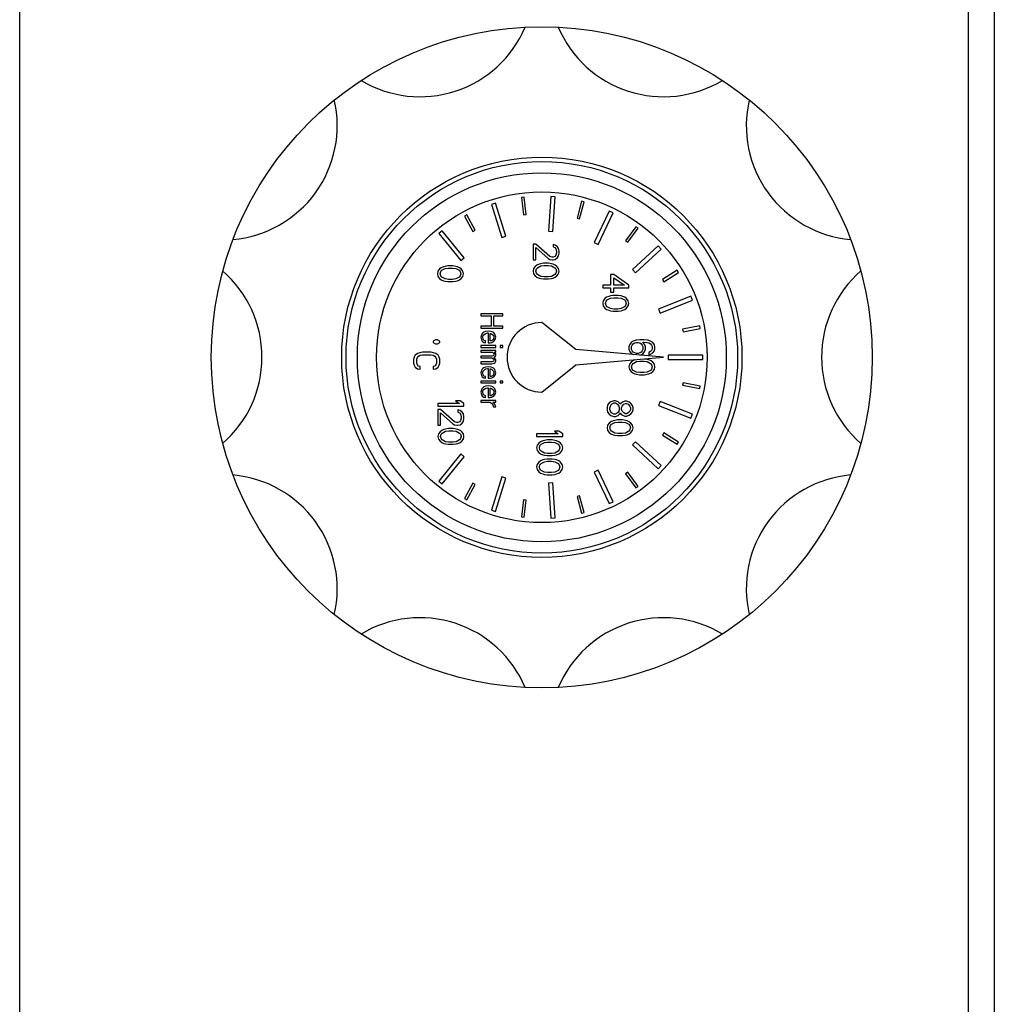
# Model space of a CAD drawing. Header units: millimetres. Extents: x 17747 to 112039, y -74980 to 446921.
# Tile 231 of 256: x 64270 to 64382, y 183092 to 183205. Entities that reach past the tile are written whole.
import ezdxf

# ---------------------------------------------------------------- set-up
doc = ezdxf.new("R2010")
doc.units = ezdxf.units.MM

# ---------------------------------------------------------------- blocks, each defined once
blk = doc.blocks.new('*U44')
blk.add_arc((0, -8.96), 13.12, 40.9361, 139.0639)
blk = doc.blocks.new('*U45')
at = {"color": 0, "linetype": 'ByBlock', "lineweight": -2, "transparency": 16777216}
for p, rotation in [((-844.6, 2147.53), 180), ((-865.94, 2140.6), 215.9999999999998), ((-823.26, 2140.6), 143.9999999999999), ((-879.13, 2122.44), 251.9999999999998), ((-810.07, 2122.44), 107.9999999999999), ((-879.13, 2100), 287.9999999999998), ((-810.07, 2100), 71.9999999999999), ((-865.94, 2081.85), 323.9999999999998), ((-823.26, 2081.85), 35.99999999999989)]:
    blk.add_blockref('*U44', p, dxfattribs=dict(at, rotation=rotation))
blk.add_blockref('*U44', (-844.6, 2074.91), dxfattribs=at)

msp = doc.modelspace()

# ---------------------------------------------------------------- linework, layer by layer
at = {"color": 0, "linetype": 'Continuous', "lineweight": -2}
for p, q in [((64324.33, 183183.66), (64323.86, 183183.51)), ((64325.54, 183179.85), (64324.33, 183183.66)), ((64327.63, 183184.33), (64327.33, 183184.3)), ((64327.33, 183184.3), (64327.57, 183182.31)), ((64327.87, 183182.35), (64327.63, 183184.33)), ((64330.7, 183184.42), (64330.42, 183180.43)), ((64331.2, 183184.38), (64330.7, 183184.42)), ((64330.92, 183180.39), (64331.2, 183184.38)), ((64334.22, 183183.87), (64333.71, 183181.94)), ((64334, 183181.86), (64334.51, 183183.8)), ((64334.51, 183183.8), (64334.22, 183183.87)), ((64323.86, 183183.51), (64325.06, 183179.7)), ((64337.4, 183182.75), (64335.67, 183179.14)), ((64336.13, 183178.92), (64337.85, 183182.53)), ((64337.85, 183182.53), (64337.4, 183182.75)), ((64321.03, 183182.31), (64320.77, 183182.17)), ((64320.77, 183182.17), (64321.72, 183180.41)), ((64321.98, 183180.55), (64321.03, 183182.31)), ((64327.57, 183182.31), (64327.87, 183182.35)), ((64333.71, 183181.94), (64334, 183181.86)), ((64318.21, 183180.48), (64317.82, 183180.16)), ((64317.82, 183180.16), (64320.34, 183177.06)), ((64320.73, 183177.37), (64318.21, 183180.48)), ((64321.72, 183180.41), (64321.98, 183180.55)), ((64330.42, 183180.43), (64330.92, 183180.39)), ((64340.48, 183180.95), (64339.29, 183179.34)), ((64339.53, 183179.16), (64340.72, 183180.78)), ((64340.72, 183180.78), (64340.48, 183180.95)), ((64325.06, 183179.7), (64325.54, 183179.85)), ((64335.67, 183179.14), (64336.13, 183178.92)), ((64339.29, 183179.34), (64339.53, 183179.16)), ((64328.98, 183178.94), (64328.66, 183178.94)), ((64328.66, 183178.94), (64328.66, 183177.14)), ((64330.57, 183177.54), (64328.98, 183178.94)), ((64328.98, 183178.54), (64330.38, 183177.29)), ((64328.98, 183177.14), (64328.98, 183178.54)), ((64331.21, 183178.84), (64330.96, 183178.89)), ((64330.96, 183178.89), (64330.96, 183178.64)), ((64330.96, 183178.64), (64331.15, 183178.54)), ((64331.15, 183178.54), (64331.27, 183178.39)), ((64331.47, 183178.64), (64331.21, 183178.84)), ((64331.27, 183178.39), (64331.34, 183178.14)), ((64331.34, 183177.94), (64331.27, 183177.69)), ((64331.34, 183178.14), (64331.34, 183177.94)), ((64331.59, 183178.44), (64331.47, 183178.64)), ((64331.66, 183178.09), (64331.59, 183178.44)), ((64331.66, 183177.89), (64331.66, 183178.09)), ((64343.02, 183178.74), (64340.09, 183176.02)), ((64340.43, 183175.65), (64343.36, 183178.38)), ((64343.36, 183178.38), (64343.02, 183178.74)), ((64320.34, 183177.06), (64320.73, 183177.37)), ((64328.66, 183177.14), (64328.98, 183177.14)), ((64330.38, 183177.29), (64330.57, 183177.19)), ((64330.83, 183177.44), (64330.57, 183177.54)), ((64330.57, 183177.19), (64330.83, 183177.14)), ((64330.96, 183177.44), (64330.83, 183177.44)), ((64330.83, 183177.14), (64330.96, 183177.14)), ((64331.15, 183177.54), (64330.96, 183177.44)), ((64330.96, 183177.14), (64331.21, 183177.19)), ((64331.27, 183177.69), (64331.15, 183177.54)), ((64331.21, 183177.19), (64331.47, 183177.39)), ((64331.47, 183177.39), (64331.59, 183177.59)), ((64331.59, 183177.59), (64331.66, 183177.89)), ((64317.72, 183175.84), (64317.66, 183175.54)), ((64317.91, 183176.09), (64317.72, 183175.84)), ((64318.1, 183176.24), (64317.91, 183176.09)), ((64317.98, 183175.54), (64318.04, 183175.79)), ((64318.04, 183175.79), (64318.17, 183175.94)), ((64318.36, 183176.34), (64318.1, 183176.24)), ((64318.17, 183175.94), (64318.55, 183176.14)), ((64318.55, 183176.39), (64318.36, 183176.34)), ((64318.87, 183176.44), (64318.55, 183176.39)), ((64318.55, 183176.14), (64318.93, 183176.19)), ((64319.44, 183176.44), (64318.87, 183176.44)), ((64318.93, 183176.19), (64319.38, 183176.19)), ((64319.38, 183176.19), (64319.76, 183176.14)), ((64319.76, 183176.39), (64319.44, 183176.44)), ((64319.96, 183176.34), (64319.76, 183176.39)), ((64319.76, 183176.14), (64320.15, 183175.94)), ((64320.21, 183176.24), (64319.96, 183176.34)), ((64320.15, 183175.94), (64320.27, 183175.79)), ((64320.4, 183176.09), (64320.21, 183176.24)), ((64320.27, 183175.79), (64320.34, 183175.54)), ((64320.59, 183175.84), (64320.4, 183176.09)), ((64320.66, 183175.54), (64320.59, 183175.84)), ((64328.72, 183176.14), (64328.66, 183175.84)), ((64328.66, 183175.84), (64328.72, 183175.54)), ((64328.91, 183176.39), (64328.72, 183176.14)), ((64329.1, 183176.54), (64328.91, 183176.39)), ((64328.98, 183175.84), (64329.04, 183176.09)), ((64329.04, 183175.59), (64328.98, 183175.84)), ((64329.04, 183176.09), (64329.17, 183176.24)), ((64329.36, 183176.64), (64329.1, 183176.54)), ((64329.17, 183176.24), (64329.55, 183176.44)), ((64329.55, 183176.69), (64329.36, 183176.64)), ((64329.87, 183176.74), (64329.55, 183176.69)), ((64329.55, 183176.44), (64329.93, 183176.49)), ((64330.44, 183176.74), (64329.87, 183176.74)), ((64329.93, 183176.49), (64330.38, 183176.49)), ((64330.38, 183176.49), (64330.76, 183176.44)), ((64330.76, 183176.69), (64330.44, 183176.74)), ((64330.96, 183176.64), (64330.76, 183176.69)), ((64330.76, 183176.44), (64331.15, 183176.24)), ((64331.21, 183176.54), (64330.96, 183176.64)), ((64331.15, 183176.24), (64331.27, 183176.09)), ((64331.4, 183176.39), (64331.21, 183176.54)), ((64331.27, 183176.09), (64331.34, 183175.84)), ((64331.34, 183175.84), (64331.27, 183175.59)), ((64331.59, 183176.14), (64331.4, 183176.39)), ((64331.66, 183175.84), (64331.59, 183176.14)), ((64331.59, 183175.54), (64331.66, 183175.84)), ((64340.09, 183176.02), (64340.43, 183175.65)), ((64345.22, 183175.94), (64343.53, 183174.88)), ((64343.69, 183174.62), (64345.38, 183175.69)), ((64345.38, 183175.69), (64345.22, 183175.94)), ((64317.66, 183175.54), (64317.72, 183175.24)), ((64317.72, 183175.24), (64317.91, 183174.99)), ((64317.91, 183174.99), (64318.1, 183174.84)), ((64318.04, 183175.29), (64317.98, 183175.54)), ((64318.17, 183175.14), (64318.04, 183175.29)), ((64318.1, 183174.84), (64318.36, 183174.74)), ((64318.55, 183174.94), (64318.17, 183175.14)), ((64318.36, 183174.74), (64318.55, 183174.69)), ((64318.93, 183174.89), (64318.55, 183174.94)), ((64318.55, 183174.69), (64318.87, 183174.64)), ((64318.87, 183174.64), (64319.44, 183174.64)), ((64319.38, 183174.89), (64318.93, 183174.89)), ((64319.76, 183174.94), (64319.38, 183174.89)), ((64319.44, 183174.64), (64319.76, 183174.69)), ((64320.15, 183175.14), (64319.76, 183174.94)), ((64319.76, 183174.69), (64319.96, 183174.74)), ((64319.96, 183174.74), (64320.21, 183174.84)), ((64320.27, 183175.29), (64320.15, 183175.14)), ((64320.21, 183174.84), (64320.4, 183174.99)), ((64320.34, 183175.54), (64320.27, 183175.29)), ((64320.4, 183174.99), (64320.59, 183175.24)), ((64320.59, 183175.24), (64320.66, 183175.54)), ((64328.72, 183175.54), (64328.91, 183175.29)), ((64328.91, 183175.29), (64329.1, 183175.14)), ((64329.17, 183175.44), (64329.04, 183175.59)), ((64329.1, 183175.14), (64329.36, 183175.04)), ((64329.55, 183175.24), (64329.17, 183175.44)), ((64329.36, 183175.04), (64329.55, 183174.99)), ((64329.93, 183175.19), (64329.55, 183175.24)), ((64329.55, 183174.99), (64329.87, 183174.94)), ((64329.87, 183174.94), (64330.44, 183174.94)), ((64330.38, 183175.19), (64329.93, 183175.19)), ((64330.76, 183175.24), (64330.38, 183175.19)), ((64330.44, 183174.94), (64330.76, 183174.99)), ((64331.15, 183175.44), (64330.76, 183175.24)), ((64330.76, 183174.99), (64330.96, 183175.04)), ((64330.96, 183175.04), (64331.21, 183175.14)), ((64331.27, 183175.59), (64331.15, 183175.44)), ((64331.21, 183175.14), (64331.4, 183175.29)), ((64331.4, 183175.29), (64331.59, 183175.54)), ((64337.93, 183175.44), (64337.55, 183175.44)), ((64337.55, 183175.44), (64337.55, 183174.24)), ((64339.66, 183174.24), (64337.93, 183175.44)), ((64337.93, 183175.09), (64339.15, 183174.24)), ((64337.93, 183174.24), (64337.93, 183175.09)), ((64343.53, 183174.88), (64343.69, 183174.62)), ((64336.66, 183174.24), (64336.66, 183173.94)), ((64337.55, 183174.24), (64336.66, 183174.24)), ((64336.66, 183173.94), (64337.55, 183173.94)), ((64337.55, 183173.94), (64337.55, 183173.44)), ((64337.55, 183173.44), (64337.93, 183173.44)), ((64339.15, 183174.24), (64337.93, 183174.24)), ((64337.93, 183173.44), (64337.93, 183173.94)), ((64337.93, 183173.94), (64339.66, 183173.94)), ((64339.66, 183173.94), (64339.66, 183174.24)), ((64336.72, 183172.44), (64336.66, 183172.14)), ((64336.91, 183172.69), (64336.72, 183172.44)), ((64337.1, 183172.84), (64336.91, 183172.69)), ((64336.98, 183172.14), (64337.04, 183172.39)), ((64337.04, 183172.39), (64337.17, 183172.54)), ((64337.36, 183172.94), (64337.1, 183172.84)), ((64337.17, 183172.54), (64337.55, 183172.74)), ((64337.55, 183172.99), (64337.36, 183172.94)), ((64337.87, 183173.04), (64337.55, 183172.99)), ((64337.55, 183172.74), (64337.93, 183172.79)), ((64338.44, 183173.04), (64337.87, 183173.04)), ((64337.93, 183172.79), (64338.38, 183172.79)), ((64338.38, 183172.79), (64338.76, 183172.74)), ((64338.76, 183172.99), (64338.44, 183173.04)), ((64338.96, 183172.94), (64338.76, 183172.99)), ((64338.76, 183172.74), (64339.15, 183172.54)), ((64339.21, 183172.84), (64338.96, 183172.94)), ((64339.15, 183172.54), (64339.27, 183172.39)), ((64339.4, 183172.69), (64339.21, 183172.84)), ((64339.27, 183172.39), (64339.34, 183172.14)), ((64339.59, 183172.44), (64339.4, 183172.69)), ((64339.66, 183172.14), (64339.59, 183172.44)), ((64346.78, 183172.96), (64343.06, 183171.49)), ((64343.24, 183171.03), (64346.96, 183172.49)), ((64346.96, 183172.49), (64346.78, 183172.96)), ((64336.66, 183172.14), (64336.72, 183171.84)), ((64336.72, 183171.84), (64336.91, 183171.59)), ((64336.91, 183171.59), (64337.1, 183171.44)), ((64337.04, 183171.89), (64336.98, 183172.14)), ((64337.17, 183171.74), (64337.04, 183171.89)), ((64337.1, 183171.44), (64337.36, 183171.34)), ((64337.55, 183171.54), (64337.17, 183171.74)), ((64337.36, 183171.34), (64337.55, 183171.29)), ((64337.93, 183171.49), (64337.55, 183171.54)), ((64337.55, 183171.29), (64337.87, 183171.24)), ((64337.87, 183171.24), (64338.44, 183171.24)), ((64338.38, 183171.49), (64337.93, 183171.49)), ((64338.76, 183171.54), (64338.38, 183171.49)), ((64338.44, 183171.24), (64338.76, 183171.29)), ((64339.15, 183171.74), (64338.76, 183171.54)), ((64338.76, 183171.29), (64338.96, 183171.34)), ((64338.96, 183171.34), (64339.21, 183171.44)), ((64339.27, 183171.89), (64339.15, 183171.74)), ((64339.21, 183171.44), (64339.4, 183171.59)), ((64339.34, 183172.14), (64339.27, 183171.89)), ((64339.4, 183171.59), (64339.59, 183171.84)), ((64339.59, 183171.84), (64339.66, 183172.14)), ((64343.06, 183171.49), (64343.24, 183171.03)), ((64325.16, 183170.94), (64322.66, 183170.94)), ((64322.66, 183170.94), (64322.66, 183170.69)), ((64322.66, 183170.69), (64323.83, 183170.69)), ((64323.83, 183170.69), (64323.83, 183169.53)), ((64324.15, 183170.69), (64325.16, 183170.69)), ((64324.15, 183169.53), (64324.15, 183170.69)), ((64325.16, 183170.69), (64325.16, 183170.94)), ((64323.83, 183169.53), (64322.66, 183169.53)), ((64322.66, 183169.53), (64322.66, 183169.28)), ((64322.66, 183169.28), (64325.16, 183169.28)), ((64323.19, 183168.9), (64322.98, 183168.82)), ((64323.51, 183168.94), (64323.19, 183168.9)), ((64323.83, 183168.9), (64323.51, 183168.94)), ((64324.04, 183168.82), (64323.83, 183168.9)), ((64325.16, 183169.53), (64324.15, 183169.53)), ((64325.16, 183169.28), (64325.16, 183169.53)), ((64333.56, 183166.83), (64329.66, 183169.94)), ((64347.8, 183169.54), (64345.84, 183169.17)), ((64345.84, 183169.17), (64345.9, 183168.88)), ((64345.9, 183168.88), (64347.86, 183169.25)), ((64347.86, 183169.25), (64347.8, 183169.54)), ((64317.43, 183167.94), (64317.18, 183167.79)), ((64317.18, 183167.79), (64317.18, 183167.64)), ((64317.68, 183167.94), (64317.43, 183167.94)), ((64317.93, 183167.79), (64317.68, 183167.94)), ((64317.93, 183167.64), (64317.93, 183167.79)), ((64322.71, 183168.49), (64322.66, 183168.24)), ((64322.66, 183168.24), (64322.71, 183167.94)), ((64322.76, 183168.61), (64322.71, 183168.49)), ((64322.71, 183167.94), (64322.82, 183167.78)), ((64322.87, 183168.74), (64322.76, 183168.61)), ((64322.82, 183167.78), (64322.98, 183167.65)), ((64322.98, 183168.82), (64322.87, 183168.74)), ((64322.87, 183168.28), (64322.92, 183168.44)), ((64322.92, 183167.99), (64322.87, 183168.28)), ((64322.92, 183168.44), (64322.98, 183168.53)), ((64323.03, 183167.86), (64322.92, 183167.99)), ((64322.98, 183168.53), (64323.14, 183168.65)), ((64323.19, 183167.82), (64323.03, 183167.86)), ((64323.14, 183168.65), (64323.24, 183168.69)), ((64323.19, 183167.61), (64323.19, 183167.82)), ((64323.24, 183168.69), (64323.4, 183168.74)), ((64323.4, 183168.74), (64323.51, 183168.74)), ((64323.51, 183168.74), (64323.51, 183167.61)), ((64323.72, 183168.69), (64323.77, 183168.69)), ((64323.72, 183167.82), (64323.72, 183168.69)), ((64323.83, 183167.82), (64323.72, 183167.82)), ((64323.77, 183168.69), (64323.88, 183168.65)), ((64323.99, 183167.9), (64323.83, 183167.82)), ((64323.88, 183168.65), (64324.04, 183168.53)), ((64323.93, 183167.65), (64324.15, 183167.78)), ((64324.09, 183168.03), (64323.99, 183167.9)), ((64324.15, 183168.74), (64324.04, 183168.82)), ((64324.04, 183168.53), (64324.09, 183168.44)), ((64324.09, 183168.44), (64324.15, 183168.28)), ((64324.15, 183168.28), (64324.09, 183168.03)), ((64324.25, 183168.61), (64324.15, 183168.74)), ((64324.15, 183167.78), (64324.31, 183167.99)), ((64324.31, 183168.49), (64324.25, 183168.61)), ((64324.36, 183168.24), (64324.31, 183168.49)), ((64324.31, 183167.99), (64324.36, 183168.24)), ((64340.17, 183167.79), (64339.91, 183167.64)), ((64340.49, 183167.89), (64340.17, 183167.79)), ((64340.93, 183167.94), (64340.49, 183167.89)), ((64341.38, 183167.94), (64340.93, 183167.94)), ((64341.83, 183167.89), (64341.38, 183167.94)), ((64342.15, 183167.79), (64341.83, 183167.89)), ((64342.4, 183167.64), (64342.15, 183167.79)), ((64317.18, 183167.64), (64317.43, 183167.49)), ((64317.43, 183167.49), (64317.68, 183167.49)), ((64317.68, 183167.49), (64317.93, 183167.64)), ((64324.36, 183167.28), (64322.66, 183167.28)), ((64322.66, 183167.28), (64322.66, 183167.07)), ((64322.66, 183167.07), (64324.36, 183167.07)), ((64324.36, 183166.74), (64322.66, 183166.74)), ((64322.66, 183166.74), (64322.66, 183166.53)), ((64322.98, 183167.65), (64323.19, 183167.61)), ((64323.51, 183167.61), (64323.72, 183167.61)), ((64323.72, 183167.61), (64323.93, 183167.65)), ((64324.36, 183167.07), (64324.36, 183167.28)), ((64324.36, 183166.53), (64324.36, 183166.74)), ((64325.16, 183167.28), (64324.89, 183167.28)), ((64324.89, 183167.28), (64324.89, 183167.07)), ((64324.89, 183167.07), (64325.16, 183167.07)), ((64325.16, 183167.07), (64325.16, 183167.28)), ((64343.66, 183165.94), (64333.56, 183166.83)), ((64339.72, 183167.39), (64339.66, 183167.14)), ((64339.66, 183167.14), (64339.66, 183166.89)), ((64339.66, 183166.89), (64339.72, 183166.64)), ((64339.91, 183167.64), (64339.72, 183167.39)), ((64339.72, 183166.64), (64339.91, 183166.39)), ((64339.98, 183167.19), (64340.04, 183167.34)), ((64339.98, 183166.84), (64339.98, 183167.19)), ((64340.04, 183166.69), (64339.98, 183166.84)), ((64340.04, 183167.34), (64340.17, 183167.49)), ((64340.17, 183166.54), (64340.04, 183166.69)), ((64340.17, 183167.49), (64340.36, 183167.59)), ((64340.36, 183167.59), (64340.55, 183167.64)), ((64340.55, 183167.64), (64340.74, 183167.64)), ((64340.74, 183167.64), (64340.93, 183167.59)), ((64340.93, 183167.59), (64341.06, 183167.49)), ((64341.06, 183167.49), (64341.19, 183167.34)), ((64341.19, 183166.69), (64341.06, 183166.54)), ((64341.19, 183167.34), (64341.25, 183167.19)), ((64341.25, 183166.84), (64341.19, 183166.69)), ((64341.51, 183167.39), (64341.25, 183167.69)), ((64341.25, 183167.69), (64341.38, 183167.69)), ((64341.25, 183167.19), (64341.25, 183166.84)), ((64341.32, 183166.39), (64341.51, 183166.64)), ((64341.38, 183167.69), (64341.76, 183167.64)), ((64341.57, 183167.14), (64341.51, 183167.39)), ((64341.51, 183166.64), (64341.57, 183166.89)), ((64341.57, 183166.89), (64341.57, 183167.14)), ((64341.76, 183167.64), (64341.96, 183167.59)), ((64341.96, 183167.59), (64342.15, 183167.49)), ((64342.15, 183166.59), (64341.96, 183166.49)), ((64342.15, 183167.49), (64342.27, 183167.34)), ((64342.27, 183166.74), (64342.15, 183166.59)), ((64342.27, 183167.34), (64342.34, 183167.19)), ((64342.34, 183166.89), (64342.27, 183166.74)), ((64342.34, 183167.19), (64342.34, 183166.89)), ((64342.59, 183167.39), (64342.4, 183167.64)), ((64342.4, 183166.44), (64342.59, 183166.69)), ((64342.66, 183167.14), (64342.59, 183167.39)), ((64342.59, 183166.69), (64342.66, 183166.94)), ((64342.66, 183166.94), (64342.66, 183167.14)), ((64314.99, 183165.97), (64314.93, 183165.72)), ((64314.93, 183165.72), (64314.93, 183165.27)), ((64315.12, 183166.17), (64314.99, 183165.97)), ((64315.37, 183166.37), (64315.12, 183166.17)), ((64315.31, 183165.72), (64315.37, 183165.92)), ((64315.31, 183165.27), (64315.31, 183165.72)), ((64315.63, 183166.47), (64315.37, 183166.37)), ((64315.37, 183165.92), (64315.5, 183166.07)), ((64315.5, 183166.07), (64315.69, 183166.17)), ((64315.95, 183166.52), (64315.63, 183166.47)), ((64315.69, 183166.17), (64315.95, 183166.22)), ((64316.91, 183166.52), (64315.95, 183166.52)), ((64315.95, 183166.22), (64316.91, 183166.22)), ((64317.23, 183166.47), (64316.91, 183166.52)), ((64316.91, 183166.22), (64317.16, 183166.17)), ((64317.16, 183166.17), (64317.35, 183166.07)), ((64317.48, 183166.37), (64317.23, 183166.47)), ((64317.35, 183166.07), (64317.48, 183165.92)), ((64317.74, 183166.17), (64317.48, 183166.37)), ((64317.48, 183165.92), (64317.54, 183165.72)), ((64317.54, 183165.72), (64317.54, 183165.27)), ((64317.86, 183165.97), (64317.74, 183166.17)), ((64317.93, 183165.72), (64317.86, 183165.97)), ((64317.93, 183165.27), (64317.93, 183165.72)), ((64322.66, 183166.53), (64323.99, 183166.53)), ((64323.93, 183166.07), (64322.66, 183166.07)), ((64322.66, 183166.07), (64322.66, 183165.86)), ((64322.66, 183165.86), (64323.93, 183165.86)), ((64324.04, 183166.11), (64323.93, 183166.07)), ((64323.93, 183165.86), (64324.04, 183165.82)), ((64323.99, 183166.53), (64324.09, 183166.44)), ((64324.09, 183166.15), (64324.04, 183166.11)), ((64324.04, 183165.82), (64324.09, 183165.78)), ((64324.09, 183165.49), (64324.04, 183165.44)), ((64324.09, 183166.44), (64324.15, 183166.32)), ((64324.15, 183166.24), (64324.09, 183166.15)), ((64324.09, 183165.78), (64324.15, 183165.69)), ((64324.15, 183165.57), (64324.09, 183165.49)), ((64324.15, 183166.32), (64324.15, 183166.24)), ((64324.15, 183165.9), (64324.31, 183166.03)), ((64324.31, 183165.78), (64324.15, 183165.9)), ((64324.15, 183165.69), (64324.15, 183165.57)), ((64324.2, 183166.53), (64324.36, 183166.53)), ((64324.31, 183166.44), (64324.2, 183166.53)), ((64324.36, 183166.32), (64324.31, 183166.44)), ((64324.31, 183166.03), (64324.36, 183166.15)), ((64324.36, 183165.65), (64324.31, 183165.78)), ((64324.31, 183165.36), (64324.36, 183165.49)), ((64324.36, 183166.15), (64324.36, 183166.32)), ((64324.36, 183165.49), (64324.36, 183165.65)), ((64333.56, 183165.06), (64343.66, 183165.94)), ((64339.91, 183166.39), (64340.16, 183166.25)), ((64340.1, 183165.54), (64339.91, 183165.39)), ((64340.36, 183165.64), (64340.1, 183165.54)), ((64340.36, 183166.44), (64340.17, 183166.54)), ((64340.55, 183166.39), (64340.36, 183166.44)), ((64340.74, 183166.39), (64340.55, 183166.39)), ((64340.55, 183165.44), (64340.93, 183165.49)), ((64340.93, 183166.44), (64340.74, 183166.39)), ((64341.06, 183166.54), (64340.93, 183166.44)), ((64340.93, 183166.18), (64341.13, 183166.24)), ((64340.93, 183165.49), (64341.38, 183165.49)), ((64341.13, 183166.24), (64341.32, 183166.39)), ((64341.38, 183165.49), (64341.76, 183165.44)), ((64341.76, 183165.69), (64341.44, 183165.74)), ((64341.96, 183165.64), (64341.76, 183165.69)), ((64341.96, 183166.49), (64341.96, 183166.24)), ((64341.96, 183166.24), (64342.15, 183166.29)), ((64342.21, 183165.54), (64341.96, 183165.64)), ((64342.15, 183166.29), (64342.4, 183166.44)), ((64342.4, 183165.39), (64342.21, 183165.54)), ((64344.16, 183166.19), (64344.16, 183165.69)), ((64348.16, 183166.19), (64344.16, 183166.19)), ((64344.16, 183165.69), (64348.16, 183165.69)), ((64348.16, 183165.69), (64348.16, 183166.19)), ((64314.93, 183165.27), (64314.99, 183165.02)), ((64314.99, 183165.02), (64315.12, 183164.82)), ((64315.12, 183164.82), (64315.37, 183164.62)), ((64315.37, 183165.07), (64315.31, 183165.27)), ((64315.5, 183164.92), (64315.37, 183165.07)), ((64315.37, 183164.62), (64315.69, 183164.57)), ((64315.69, 183164.87), (64315.5, 183164.92)), ((64315.69, 183164.57), (64315.69, 183164.87)), ((64317.35, 183164.92), (64317.16, 183164.87)), ((64317.16, 183164.87), (64317.16, 183164.57)), ((64317.16, 183164.57), (64317.48, 183164.62)), ((64317.48, 183165.07), (64317.35, 183164.92)), ((64317.54, 183165.27), (64317.48, 183165.07)), ((64317.48, 183164.62), (64317.74, 183164.82)), ((64317.74, 183164.82), (64317.86, 183165.02)), ((64317.86, 183165.02), (64317.93, 183165.27)), ((64323.93, 183165.4), (64322.66, 183165.4)), ((64322.66, 183165.4), (64322.66, 183165.19)), ((64322.66, 183165.19), (64323.93, 183165.19)), ((64322.71, 183164.4), (64322.66, 183164.15)), ((64322.76, 183164.53), (64322.71, 183164.4)), ((64322.87, 183164.65), (64322.76, 183164.53)), ((64322.98, 183164.74), (64322.87, 183164.65)), ((64322.87, 183164.19), (64322.92, 183164.36)), ((64322.92, 183164.36), (64322.98, 183164.44)), ((64323.19, 183164.82), (64322.98, 183164.74)), ((64322.98, 183164.44), (64323.14, 183164.57)), ((64323.14, 183164.57), (64323.24, 183164.61)), ((64323.51, 183164.86), (64323.19, 183164.82)), ((64323.24, 183164.61), (64323.4, 183164.65)), ((64323.4, 183164.65), (64323.51, 183164.65)), ((64323.83, 183164.82), (64323.51, 183164.86)), ((64323.51, 183164.65), (64323.51, 183163.53)), ((64323.72, 183164.61), (64323.77, 183164.61)), ((64323.72, 183163.74), (64323.72, 183164.61)), ((64323.77, 183164.61), (64323.88, 183164.57)), ((64324.04, 183164.74), (64323.83, 183164.82)), ((64323.88, 183164.57), (64324.04, 183164.44)), ((64324.04, 183165.44), (64323.93, 183165.4)), ((64323.93, 183165.19), (64324.2, 183165.28)), ((64324.15, 183164.65), (64324.04, 183164.74)), ((64324.04, 183164.44), (64324.09, 183164.36)), ((64324.09, 183164.36), (64324.15, 183164.19)), ((64324.25, 183164.53), (64324.15, 183164.65)), ((64324.2, 183165.28), (64324.31, 183165.36)), ((64324.31, 183164.4), (64324.25, 183164.53)), ((64324.36, 183164.15), (64324.31, 183164.4)), ((64329.66, 183161.94), (64333.56, 183165.06)), ((64339.72, 183165.14), (64339.66, 183164.84)), ((64339.66, 183164.84), (64339.72, 183164.54)), ((64339.91, 183165.39), (64339.72, 183165.14)), ((64339.72, 183164.54), (64339.91, 183164.29)), ((64339.98, 183164.84), (64340.04, 183165.09)), ((64340.04, 183164.59), (64339.98, 183164.84)), ((64340.04, 183165.09), (64340.17, 183165.24)), ((64340.17, 183164.44), (64340.04, 183164.59)), ((64340.17, 183165.24), (64340.55, 183165.44)), ((64340.55, 183164.24), (64340.17, 183164.44)), ((64341.76, 183165.44), (64342.15, 183165.24)), ((64342.15, 183164.44), (64341.76, 183164.24)), ((64342.15, 183165.24), (64342.27, 183165.09)), ((64342.27, 183164.59), (64342.15, 183164.44)), ((64342.27, 183165.09), (64342.34, 183164.84)), ((64342.34, 183164.84), (64342.27, 183164.59)), ((64342.59, 183165.14), (64342.4, 183165.39)), ((64342.4, 183164.29), (64342.59, 183164.54)), ((64342.66, 183164.84), (64342.59, 183165.14)), ((64342.59, 183164.54), (64342.66, 183164.84)), ((64322.66, 183164.15), (64322.71, 183163.86)), ((64324.36, 183163.19), (64322.66, 183163.19)), ((64322.66, 183163.19), (64322.66, 183162.99)), ((64322.71, 183163.86), (64322.82, 183163.69)), ((64322.82, 183163.69), (64322.98, 183163.57)), ((64322.92, 183163.9), (64322.87, 183164.19)), ((64323.03, 183163.78), (64322.92, 183163.9)), ((64322.98, 183163.57), (64323.19, 183163.53)), ((64323.19, 183163.74), (64323.03, 183163.78)), ((64323.19, 183163.53), (64323.19, 183163.74)), ((64323.51, 183163.53), (64323.72, 183163.53)), ((64323.83, 183163.74), (64323.72, 183163.74)), ((64323.72, 183163.53), (64323.93, 183163.57)), ((64323.99, 183163.82), (64323.83, 183163.74)), ((64323.93, 183163.57), (64324.15, 183163.69)), ((64324.09, 183163.94), (64323.99, 183163.82)), ((64324.15, 183164.19), (64324.09, 183163.94)), ((64324.15, 183163.69), (64324.31, 183163.9)), ((64324.31, 183163.9), (64324.36, 183164.15)), ((64324.36, 183162.99), (64324.36, 183163.19)), ((64324.89, 183163.19), (64324.89, 183162.99)), ((64325.16, 183163.19), (64324.89, 183163.19)), ((64325.16, 183162.99), (64325.16, 183163.19)), ((64339.91, 183164.29), (64340.1, 183164.14)), ((64340.1, 183164.14), (64340.36, 183164.04)), ((64340.36, 183164.04), (64340.55, 183163.99)), ((64340.93, 183164.19), (64340.55, 183164.24)), ((64340.55, 183163.99), (64340.87, 183163.94)), ((64340.87, 183163.94), (64341.44, 183163.94)), ((64341.38, 183164.19), (64340.93, 183164.19)), ((64341.76, 183164.24), (64341.38, 183164.19)), ((64341.44, 183163.94), (64341.76, 183163.99)), ((64341.76, 183163.99), (64341.96, 183164.04)), ((64341.96, 183164.04), (64342.21, 183164.14)), ((64342.21, 183164.14), (64342.4, 183164.29)), ((64322.66, 183162.99), (64324.36, 183162.99)), ((64322.71, 183162.19), (64322.66, 183161.94)), ((64322.76, 183162.32), (64322.71, 183162.19)), ((64322.87, 183162.44), (64322.76, 183162.32)), ((64322.98, 183162.53), (64322.87, 183162.44)), ((64322.87, 183161.99), (64322.92, 183162.15)), ((64322.92, 183162.15), (64322.98, 183162.24)), ((64323.19, 183162.61), (64322.98, 183162.53)), ((64322.98, 183162.24), (64323.14, 183162.36)), ((64323.14, 183162.36), (64323.24, 183162.4)), ((64323.51, 183162.65), (64323.19, 183162.61)), ((64323.24, 183162.4), (64323.4, 183162.44)), ((64323.4, 183162.44), (64323.51, 183162.44)), ((64323.83, 183162.61), (64323.51, 183162.65)), ((64323.51, 183162.44), (64323.51, 183161.32)), ((64323.72, 183162.4), (64323.77, 183162.4)), ((64323.72, 183161.53), (64323.72, 183162.4)), ((64323.77, 183162.4), (64323.88, 183162.36)), ((64324.04, 183162.53), (64323.83, 183162.61)), ((64323.88, 183162.36), (64324.04, 183162.24)), ((64324.15, 183162.44), (64324.04, 183162.53)), ((64324.04, 183162.24), (64324.09, 183162.15)), ((64324.09, 183162.15), (64324.15, 183161.99)), ((64324.25, 183162.32), (64324.15, 183162.44)), ((64324.31, 183162.19), (64324.25, 183162.32)), ((64324.36, 183161.94), (64324.31, 183162.19)), ((64324.89, 183162.99), (64325.16, 183162.99)), ((64345.9, 183163.01), (64345.84, 183162.72)), ((64345.84, 183162.72), (64347.8, 183162.35)), ((64347.86, 183162.64), (64345.9, 183163.01)), ((64347.8, 183162.35), (64347.86, 183162.64)), ((64320.26, 183160.94), (64319.75, 183160.94)), ((64319.75, 183160.94), (64320.2, 183160.64)), ((64320.71, 183160.64), (64320.26, 183160.94)), ((64322.66, 183161.94), (64322.71, 183161.65)), ((64324.36, 183160.99), (64322.66, 183160.99)), ((64322.66, 183160.99), (64322.66, 183160.78)), ((64322.71, 183161.65), (64322.82, 183161.49)), ((64322.82, 183161.49), (64322.98, 183161.36)), ((64322.92, 183161.69), (64322.87, 183161.99)), ((64323.03, 183161.57), (64322.92, 183161.69)), ((64322.98, 183161.36), (64323.19, 183161.32)), ((64323.19, 183161.53), (64323.03, 183161.57)), ((64323.19, 183161.32), (64323.19, 183161.53)), ((64323.51, 183161.32), (64323.72, 183161.32)), ((64323.83, 183161.53), (64323.72, 183161.53)), ((64323.72, 183161.32), (64323.93, 183161.36)), ((64323.99, 183161.61), (64323.83, 183161.53)), ((64323.93, 183161.36), (64324.15, 183161.49)), ((64324.09, 183161.74), (64323.99, 183161.61)), ((64324.15, 183161.99), (64324.09, 183161.74)), ((64324.15, 183161.49), (64324.31, 183161.69)), ((64324.31, 183161.69), (64324.36, 183161.94)), ((64324.36, 183160.78), (64324.36, 183160.99)), ((64337.92, 183160.94), (64337.6, 183160.84)), ((64338.11, 183160.94), (64337.92, 183160.94)), ((64338.43, 183160.84), (64338.11, 183160.94)), ((64320.2, 183160.64), (64317.71, 183160.64)), ((64317.71, 183160.64), (64317.71, 183160.34)), ((64317.71, 183160.34), (64320.71, 183160.34)), ((64318.03, 183159.94), (64317.71, 183159.94)), ((64317.71, 183159.94), (64317.71, 183158.14)), ((64319.62, 183158.54), (64318.03, 183159.94)), ((64320.26, 183159.84), (64320.01, 183159.89)), ((64320.01, 183159.89), (64320.01, 183159.64)), ((64320.52, 183159.64), (64320.26, 183159.84)), ((64320.71, 183160.34), (64320.71, 183160.64)), ((64322.66, 183160.78), (64323.72, 183160.78)), ((64323.72, 183160.78), (64323.93, 183160.65)), ((64323.93, 183160.65), (64324.04, 183160.49)), ((64324.04, 183160.78), (64324.36, 183160.78)), ((64324.15, 183160.69), (64324.04, 183160.78)), ((64324.04, 183160.49), (64324.09, 183160.24)), ((64324.09, 183160.24), (64324.36, 183160.24)), ((64324.25, 183160.57), (64324.15, 183160.69)), ((64324.31, 183160.44), (64324.25, 183160.57)), ((64324.36, 183160.24), (64324.31, 183160.44)), ((64337.22, 183160.44), (64337.16, 183160.19)), ((64337.16, 183160.19), (64337.16, 183159.89)), ((64337.16, 183159.89), (64337.22, 183159.64)), ((64337.41, 183160.69), (64337.22, 183160.44)), ((64337.6, 183160.84), (64337.41, 183160.69)), ((64337.48, 183160.14), (64337.54, 183160.34)), ((64337.48, 183159.94), (64337.48, 183160.14)), ((64337.54, 183159.74), (64337.48, 183159.94)), ((64337.54, 183160.34), (64337.67, 183160.54)), ((64337.67, 183160.54), (64337.92, 183160.69)), ((64337.92, 183160.69), (64338.11, 183160.69)), ((64338.11, 183160.69), (64338.37, 183160.54)), ((64338.37, 183160.54), (64338.5, 183160.34)), ((64338.63, 183160.64), (64338.43, 183160.84)), ((64338.5, 183160.34), (64338.56, 183160.14)), ((64338.56, 183159.94), (64338.5, 183159.74)), ((64338.56, 183160.14), (64338.56, 183159.94)), ((64338.69, 183160.54), (64338.63, 183160.64)), ((64338.75, 183160.64), (64338.69, 183160.54)), ((64338.94, 183160.79), (64338.75, 183160.64)), ((64338.82, 183160.14), (64338.88, 183160.34)), ((64338.82, 183159.94), (64338.82, 183160.14)), ((64338.88, 183159.74), (64338.82, 183159.94)), ((64338.88, 183160.34), (64339.07, 183160.54)), ((64339.2, 183160.89), (64338.94, 183160.79)), ((64339.07, 183160.54), (64339.26, 183160.64)), ((64339.39, 183160.89), (64339.2, 183160.89)), ((64339.26, 183160.64), (64339.39, 183160.64)), ((64339.71, 183160.79), (64339.39, 183160.89)), ((64339.39, 183160.64), (64339.58, 183160.54)), ((64339.58, 183160.54), (64339.77, 183160.34)), ((64339.9, 183160.64), (64339.71, 183160.79)), ((64339.77, 183160.34), (64339.84, 183160.14)), ((64339.84, 183159.94), (64339.77, 183159.74)), ((64339.84, 183160.14), (64339.84, 183159.94)), ((64340.09, 183160.39), (64339.9, 183160.64)), ((64340.16, 183160.14), (64340.09, 183160.39)), ((64340.09, 183159.69), (64340.16, 183159.94)), ((64340.16, 183159.94), (64340.16, 183160.14)), ((64343.24, 183160.86), (64343.06, 183160.4)), ((64343.06, 183160.4), (64346.78, 183158.93)), ((64346.96, 183159.4), (64343.24, 183160.86)), ((64318.03, 183158.14), (64318.03, 183159.54)), ((64318.03, 183159.54), (64319.43, 183158.29)), ((64320.01, 183159.64), (64320.2, 183159.54)), ((64320.2, 183159.54), (64320.32, 183159.39)), ((64320.32, 183158.69), (64320.2, 183158.54)), ((64320.32, 183159.39), (64320.39, 183159.14)), ((64320.39, 183158.94), (64320.32, 183158.69)), ((64320.39, 183159.14), (64320.39, 183158.94)), ((64320.64, 183159.44), (64320.52, 183159.64)), ((64320.71, 183159.09), (64320.64, 183159.44)), ((64320.64, 183158.59), (64320.71, 183158.89)), ((64320.71, 183158.89), (64320.71, 183159.09)), ((64337.22, 183159.64), (64337.41, 183159.39)), ((64337.41, 183159.39), (64337.6, 183159.24)), ((64337.67, 183159.54), (64337.54, 183159.74)), ((64337.6, 183159.24), (64337.92, 183159.14)), ((64337.92, 183159.39), (64337.67, 183159.54)), ((64338.05, 183158.69), (64337.86, 183158.64)), ((64338.11, 183159.39), (64337.92, 183159.39)), ((64337.92, 183159.14), (64338.11, 183159.14)), ((64338.37, 183158.74), (64338.05, 183158.69)), ((64338.37, 183159.54), (64338.11, 183159.39)), ((64338.11, 183159.14), (64338.43, 183159.24)), ((64338.5, 183159.74), (64338.37, 183159.54)), ((64338.94, 183158.74), (64338.37, 183158.74)), ((64338.43, 183159.24), (64338.63, 183159.44)), ((64338.63, 183159.44), (64338.69, 183159.54)), ((64338.69, 183159.54), (64338.75, 183159.44)), ((64338.75, 183159.44), (64338.94, 183159.29)), ((64339.07, 183159.54), (64338.88, 183159.74)), ((64338.94, 183159.29), (64339.2, 183159.19)), ((64339.26, 183158.69), (64338.94, 183158.74)), ((64339.26, 183159.44), (64339.07, 183159.54)), ((64339.2, 183159.19), (64339.39, 183159.19)), ((64339.39, 183159.44), (64339.26, 183159.44)), ((64339.46, 183158.64), (64339.26, 183158.69)), ((64339.58, 183159.54), (64339.39, 183159.44)), ((64339.39, 183159.19), (64339.71, 183159.29)), ((64339.77, 183159.74), (64339.58, 183159.54)), ((64339.71, 183159.29), (64339.9, 183159.44)), ((64339.9, 183159.44), (64340.09, 183159.69)), ((64346.78, 183158.93), (64346.96, 183159.4)), ((64317.71, 183158.14), (64318.03, 183158.14)), ((64318.15, 183157.54), (64317.96, 183157.39)), ((64318.41, 183157.64), (64318.15, 183157.54)), ((64318.6, 183157.69), (64318.41, 183157.64)), ((64318.92, 183157.74), (64318.6, 183157.69)), ((64319.49, 183157.74), (64318.92, 183157.74)), ((64319.43, 183158.29), (64319.62, 183158.19)), ((64319.81, 183157.69), (64319.49, 183157.74)), ((64319.88, 183158.44), (64319.62, 183158.54)), ((64319.62, 183158.19), (64319.88, 183158.14)), ((64320.01, 183157.64), (64319.81, 183157.69)), ((64320.01, 183158.44), (64319.88, 183158.44)), ((64319.88, 183158.14), (64320.01, 183158.14)), ((64320.2, 183158.54), (64320.01, 183158.44)), ((64320.01, 183158.14), (64320.26, 183158.19)), ((64320.26, 183157.54), (64320.01, 183157.64)), ((64320.26, 183158.19), (64320.52, 183158.39)), ((64320.45, 183157.39), (64320.26, 183157.54)), ((64320.52, 183158.39), (64320.64, 183158.59)), ((64337.22, 183158.14), (64337.16, 183157.84)), ((64337.16, 183157.84), (64337.22, 183157.54)), ((64337.41, 183158.39), (64337.22, 183158.14)), ((64337.22, 183157.54), (64337.41, 183157.29)), ((64337.6, 183158.54), (64337.41, 183158.39)), ((64337.48, 183157.84), (64337.54, 183158.09)), ((64337.54, 183157.59), (64337.48, 183157.84)), ((64337.54, 183158.09), (64337.67, 183158.24)), ((64337.67, 183157.44), (64337.54, 183157.59)), ((64337.86, 183158.64), (64337.6, 183158.54)), ((64337.67, 183158.24), (64338.05, 183158.44)), ((64338.05, 183158.44), (64338.43, 183158.49)), ((64338.43, 183158.49), (64338.88, 183158.49)), ((64338.88, 183158.49), (64339.26, 183158.44)), ((64339.26, 183158.44), (64339.65, 183158.24)), ((64339.71, 183158.54), (64339.46, 183158.64)), ((64339.65, 183158.24), (64339.77, 183158.09)), ((64339.77, 183157.59), (64339.65, 183157.44)), ((64339.9, 183158.39), (64339.71, 183158.54)), ((64339.77, 183158.09), (64339.84, 183157.84)), ((64339.84, 183157.84), (64339.77, 183157.59)), ((64340.09, 183158.14), (64339.9, 183158.39)), ((64339.9, 183157.29), (64340.09, 183157.54)), ((64340.16, 183157.84), (64340.09, 183158.14)), ((64340.09, 183157.54), (64340.16, 183157.84)), ((64317.77, 183157.14), (64317.71, 183156.84)), ((64317.71, 183156.84), (64317.77, 183156.54)), ((64317.96, 183157.39), (64317.77, 183157.14)), ((64317.77, 183156.54), (64317.96, 183156.29)), ((64318.03, 183156.84), (64318.09, 183157.09)), ((64318.09, 183156.59), (64318.03, 183156.84)), ((64318.09, 183157.09), (64318.22, 183157.24)), ((64318.22, 183156.44), (64318.09, 183156.59)), ((64318.22, 183157.24), (64318.6, 183157.44)), ((64318.6, 183156.24), (64318.22, 183156.44)), ((64318.6, 183157.44), (64318.98, 183157.49)), ((64318.98, 183157.49), (64319.43, 183157.49)), ((64319.43, 183157.49), (64319.81, 183157.44)), ((64319.81, 183157.44), (64320.2, 183157.24)), ((64320.2, 183156.44), (64319.81, 183156.24)), ((64320.2, 183157.24), (64320.32, 183157.09)), ((64320.32, 183156.59), (64320.2, 183156.44)), ((64320.32, 183157.09), (64320.39, 183156.84)), ((64320.39, 183156.84), (64320.32, 183156.59)), ((64320.64, 183157.14), (64320.45, 183157.39)), ((64320.45, 183156.29), (64320.64, 183156.54)), ((64320.71, 183156.84), (64320.64, 183157.14)), ((64320.64, 183156.54), (64320.71, 183156.84)), ((64329.06, 183157.14), (64329.06, 183156.84)), ((64331.55, 183157.14), (64329.06, 183157.14)), ((64329.06, 183156.84), (64332.06, 183156.84)), ((64330.27, 183156.44), (64329.95, 183156.39)), ((64330.84, 183156.44), (64330.27, 183156.44)), ((64331.16, 183156.39), (64330.84, 183156.44)), ((64331.61, 183157.44), (64331.1, 183157.44)), ((64331.1, 183157.44), (64331.55, 183157.14)), ((64332.06, 183157.14), (64331.61, 183157.44)), ((64332.06, 183156.84), (64332.06, 183157.14)), ((64337.41, 183157.29), (64337.6, 183157.14)), ((64337.6, 183157.14), (64337.86, 183157.04)), ((64338.05, 183157.24), (64337.67, 183157.44)), ((64337.86, 183157.04), (64338.05, 183156.99)), ((64338.43, 183157.19), (64338.05, 183157.24)), ((64338.05, 183156.99), (64338.37, 183156.94)), ((64338.37, 183156.94), (64338.94, 183156.94)), ((64338.88, 183157.19), (64338.43, 183157.19)), ((64339.26, 183157.24), (64338.88, 183157.19)), ((64338.94, 183156.94), (64339.26, 183156.99)), ((64339.65, 183157.44), (64339.26, 183157.24)), ((64339.26, 183156.99), (64339.46, 183157.04)), ((64339.46, 183157.04), (64339.71, 183157.14)), ((64339.71, 183157.14), (64339.9, 183157.29)), ((64343.69, 183157.27), (64343.53, 183157.01)), ((64343.53, 183157.01), (64345.22, 183155.95)), ((64345.38, 183156.2), (64343.69, 183157.27)), ((64317.96, 183156.29), (64318.15, 183156.14)), ((64318.15, 183156.14), (64318.41, 183156.04)), ((64318.41, 183156.04), (64318.6, 183155.99)), ((64318.98, 183156.19), (64318.6, 183156.24)), ((64318.6, 183155.99), (64318.92, 183155.94)), ((64318.92, 183155.94), (64319.49, 183155.94)), ((64319.43, 183156.19), (64318.98, 183156.19)), ((64319.81, 183156.24), (64319.43, 183156.19)), ((64319.49, 183155.94), (64319.81, 183155.99)), ((64319.81, 183155.99), (64320.01, 183156.04)), ((64320.01, 183156.04), (64320.26, 183156.14)), ((64320.26, 183156.14), (64320.45, 183156.29)), ((64329.12, 183155.84), (64329.06, 183155.54)), ((64329.06, 183155.54), (64329.12, 183155.24)), ((64329.31, 183156.09), (64329.12, 183155.84)), ((64329.5, 183156.24), (64329.31, 183156.09)), ((64329.38, 183155.54), (64329.44, 183155.79)), ((64329.44, 183155.29), (64329.38, 183155.54)), ((64329.44, 183155.79), (64329.57, 183155.94)), ((64329.57, 183155.14), (64329.44, 183155.29)), ((64329.76, 183156.34), (64329.5, 183156.24)), ((64329.57, 183155.94), (64329.95, 183156.14)), ((64329.95, 183156.39), (64329.76, 183156.34)), ((64329.95, 183156.14), (64330.33, 183156.19)), ((64330.33, 183156.19), (64330.78, 183156.19)), ((64330.78, 183156.19), (64331.16, 183156.14)), ((64331.36, 183156.34), (64331.16, 183156.39)), ((64331.16, 183156.14), (64331.55, 183155.94)), ((64331.61, 183156.24), (64331.36, 183156.34)), ((64331.55, 183155.94), (64331.67, 183155.79)), ((64331.67, 183155.29), (64331.55, 183155.14)), ((64331.8, 183156.09), (64331.61, 183156.24)), ((64331.67, 183155.79), (64331.74, 183155.54)), ((64331.74, 183155.54), (64331.67, 183155.29)), ((64331.99, 183155.84), (64331.8, 183156.09)), ((64332.06, 183155.54), (64331.99, 183155.84)), ((64331.99, 183155.24), (64332.06, 183155.54)), ((64340.43, 183156.24), (64340.09, 183155.87)), ((64340.09, 183155.87), (64343.02, 183153.14)), ((64343.36, 183153.51), (64340.43, 183156.24)), ((64345.22, 183155.95), (64345.38, 183156.2)), ((64320.34, 183154.83), (64317.82, 183151.72)), ((64318.21, 183151.41), (64320.73, 183154.52)), ((64320.73, 183154.52), (64320.34, 183154.83)), ((64329.12, 183155.24), (64329.31, 183154.99)), ((64329.31, 183154.99), (64329.5, 183154.84)), ((64329.5, 183154.84), (64329.76, 183154.74)), ((64329.76, 183154.14), (64329.5, 183154.04)), ((64329.95, 183154.94), (64329.57, 183155.14)), ((64329.76, 183154.74), (64329.95, 183154.69)), ((64329.95, 183154.19), (64329.76, 183154.14)), ((64330.33, 183154.89), (64329.95, 183154.94)), ((64329.95, 183154.69), (64330.27, 183154.64)), ((64330.27, 183154.24), (64329.95, 183154.19)), ((64330.27, 183154.64), (64330.84, 183154.64)), ((64330.84, 183154.24), (64330.27, 183154.24)), ((64330.78, 183154.89), (64330.33, 183154.89)), ((64331.16, 183154.94), (64330.78, 183154.89)), ((64330.84, 183154.64), (64331.16, 183154.69)), ((64331.16, 183154.19), (64330.84, 183154.24)), ((64331.55, 183155.14), (64331.16, 183154.94)), ((64331.16, 183154.69), (64331.36, 183154.74)), ((64331.36, 183154.14), (64331.16, 183154.19)), ((64331.36, 183154.74), (64331.61, 183154.84)), ((64331.61, 183154.04), (64331.36, 183154.14)), ((64331.61, 183154.84), (64331.8, 183154.99)), ((64331.8, 183154.99), (64331.99, 183155.24)), ((64329.12, 183153.64), (64329.06, 183153.34)), ((64329.06, 183153.34), (64329.12, 183153.04)), ((64329.31, 183153.89), (64329.12, 183153.64)), ((64329.12, 183153.04), (64329.31, 183152.79)), ((64329.5, 183154.04), (64329.31, 183153.89)), ((64329.38, 183153.34), (64329.44, 183153.59)), ((64329.44, 183153.09), (64329.38, 183153.34)), ((64329.44, 183153.59), (64329.57, 183153.74)), ((64329.57, 183152.94), (64329.44, 183153.09)), ((64329.57, 183153.74), (64329.95, 183153.94)), ((64329.95, 183153.94), (64330.33, 183153.99)), ((64330.33, 183153.99), (64330.78, 183153.99)), ((64330.78, 183153.99), (64331.16, 183153.94)), ((64331.16, 183153.94), (64331.55, 183153.74)), ((64331.55, 183153.74), (64331.67, 183153.59)), ((64331.67, 183153.09), (64331.55, 183152.94)), ((64331.8, 183153.89), (64331.61, 183154.04)), ((64331.67, 183153.59), (64331.74, 183153.34)), ((64331.74, 183153.34), (64331.67, 183153.09)), ((64331.99, 183153.64), (64331.8, 183153.89)), ((64331.8, 183152.79), (64331.99, 183153.04)), ((64332.06, 183153.34), (64331.99, 183153.64)), ((64331.99, 183153.04), (64332.06, 183153.34)), ((64343.02, 183153.14), (64343.36, 183153.51)), ((64325.06, 183152.19), (64323.86, 183148.38)), ((64324.33, 183148.23), (64325.54, 183152.04)), ((64325.54, 183152.04), (64325.06, 183152.19)), ((64329.31, 183152.79), (64329.5, 183152.64)), ((64329.5, 183152.64), (64329.76, 183152.54)), ((64329.95, 183152.74), (64329.57, 183152.94)), ((64329.76, 183152.54), (64329.95, 183152.49)), ((64330.33, 183152.69), (64329.95, 183152.74)), ((64329.95, 183152.49), (64330.27, 183152.44)), ((64330.27, 183152.44), (64330.84, 183152.44)), ((64330.78, 183152.69), (64330.33, 183152.69)), ((64331.16, 183152.74), (64330.78, 183152.69)), ((64330.84, 183152.44), (64331.16, 183152.49)), ((64331.55, 183152.94), (64331.16, 183152.74)), ((64331.16, 183152.49), (64331.36, 183152.54)), ((64331.36, 183152.54), (64331.61, 183152.64)), ((64331.61, 183152.64), (64331.8, 183152.79)), ((64336.13, 183152.96), (64335.67, 183152.75)), ((64335.67, 183152.75), (64337.4, 183149.14)), ((64337.85, 183149.35), (64336.13, 183152.96)), ((64339.53, 183152.73), (64339.29, 183152.55)), ((64339.29, 183152.55), (64340.48, 183150.94)), ((64340.72, 183151.11), (64339.53, 183152.73)), ((64317.82, 183151.72), (64318.21, 183151.41)), ((64321.72, 183151.48), (64320.77, 183149.72)), ((64321.03, 183149.58), (64321.98, 183151.34)), ((64321.98, 183151.34), (64321.72, 183151.48)), ((64330.92, 183151.5), (64330.42, 183151.46)), ((64330.42, 183151.46), (64330.7, 183147.47)), ((64331.2, 183147.51), (64330.92, 183151.5)), ((64340.48, 183150.94), (64340.72, 183151.11)), ((64320.77, 183149.72), (64321.03, 183149.58)), ((64334, 183150.03), (64333.71, 183149.95)), ((64333.71, 183149.95), (64334.22, 183148.02)), ((64334.51, 183148.09), (64334, 183150.03)), ((64327.57, 183149.58), (64327.33, 183147.59)), ((64327.87, 183149.54), (64327.57, 183149.58)), ((64327.63, 183147.56), (64327.87, 183149.54)), ((64337.4, 183149.14), (64337.85, 183149.35)), ((64323.86, 183148.38), (64324.33, 183148.23)), ((64327.33, 183147.59), (64327.63, 183147.56)), ((64330.7, 183147.47), (64331.2, 183147.51)), ((64334.22, 183148.02), (64334.51, 183148.09))]:
    msp.add_line(p, q, dxfattribs=at)
at = {"color": 0, "lineweight": -2}
msp.add_lwpolyline([(64269.66, 182978.44), (64269.66, 183228.44)], dxfattribs=at)
for points in [[(64269.66, 183225.44), (64374.66, 183225.44, -0.414214), (64381.66, 183218.44), (64381.66, 182988.44, -0.414214), (64374.66, 182981.44), (64269.66, 182981.44)], [(64269.66, 183222.44), (64374.66, 183222.44, -0.414214), (64378.66, 183218.44), (64378.66, 182988.44, -0.414214), (64374.66, 182984.44), (64269.66, 182984.44)]]:
    msp.add_lwpolyline(points, format="xyb", dxfattribs=at)
msp.add_circle((64329.66, 183165.94), 37.98, dxfattribs=at)
at = {"color": 0, "linetype": 'Continuous', "lineweight": -2}
for radius in [23, 22.5, 21.2, 19]:
    msp.add_circle((64329.66, 183165.94), radius, dxfattribs=at)
msp.add_arc((64329.66, 183165.94), 4, 90, 270, dxfattribs=at)

# ---------------------------------------------------------------- block references
at = {"color": 0, "lineweight": -2, "rotation": 270}
msp.add_blockref('*U45', (62218.43, 182321.35), dxfattribs=at)

doc.saveas('drawing.dxf')
